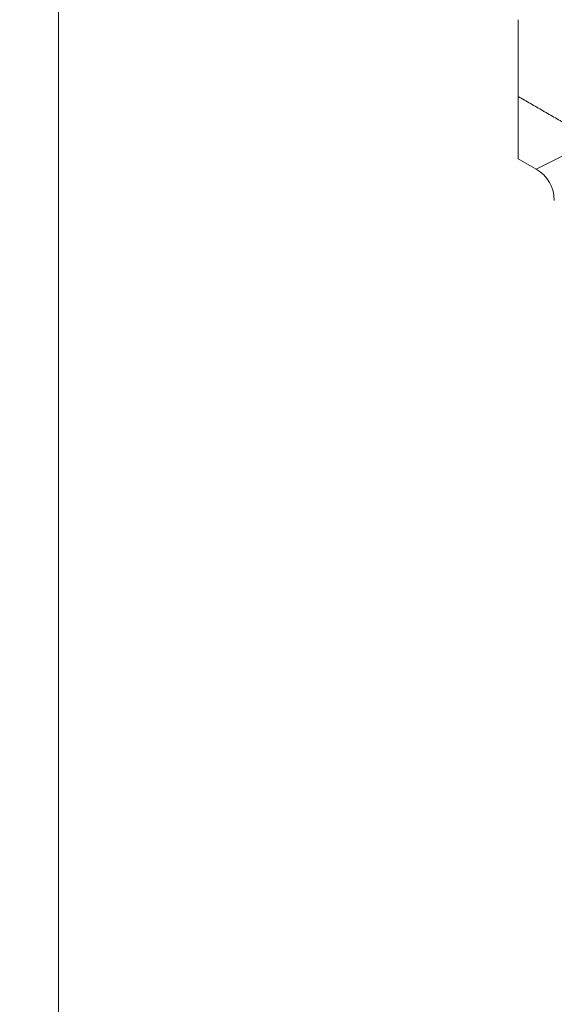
# Model space of a CAD drawing. Header units: millimetres. Extents: x 4 to 836, y 5 to 589.
# Tile 91 of 153: x 626.21 to 633.6, y 265.51 to 279.13. Entities that reach past the tile are written whole.
import ezdxf

# ---------------------------------------------------------------- set-up
doc = ezdxf.new("R2010")
doc.units = ezdxf.units.MM
doc.layers.add('1', color=7, linetype='Continuous', true_color=0xffffff)
doc.styles.add('ideas_simplex', font='simplex.shx')
doc.dimstyles.get("Standard").update_dxf_attribs({"dimtxt": 0.18, "dimasz": 0.18, "dimexe": 0.18, "dimexo": 0.0625, "dimgap": 0.09, "dimtad": 0, "dimtih": 1, "dimtoh": 1, "dimdec": 4, "dimzin": 0, "dimdsep": 46, "dimtxsty": 'Standard', "dimcen": 0.09, "dimadec": 0, "dimazin": 0, "dimtfac": 1, "dimtdec": 4, "dimtofl": 0, "dimtmove": 0, "dimatfit": 3, "dimfxl": 1, "dimtolj": 1, "dimtzin": 0, "dimarcsym": 0})

# ---------------------------------------------------------------- blocks, each defined once
blk = doc.blocks.new('_U8')
at = {"layer": '1', "color": 152, "lineweight": 13}
for p, q in [((693.603977, 317.597855), (616.177731, 317.597855)), ((666.128055, 256.097779), (616.177731, 256.097779))]:
    blk.add_line(p, q, dxfattribs=at)
at = {"layer": '1', "color": 27, "lineweight": 13}
blk.add_line((618.177731, 317.597855), (618.177731, 256.097779), dxfattribs=at)
at = {"layer": '1', "color": 87, "lineweight": 25}
for p, q in [((616.677731, 293.950317), (611.052731, 293.950317)), ((611.052731, 293.950317), (611.052731, 292.450317)), ((616.677731, 292.450317), (616.677731, 293.950317)), ((611.052731, 281.245317), (611.052731, 279.745317)), ((616.677731, 279.745317), (616.677731, 281.245317)), ((611.052731, 279.745317), (616.677731, 279.745317))]:
    blk.add_line(p, q, dxfattribs=at)
at = {"layer": '1', "color": 27, "lineweight": 18}
for points in [[(618.177731, 317.597855), (618.706712, 314.597857), (617.648751, 314.597853)], [(618.177731, 256.097779), (617.648751, 259.097777), (618.706712, 259.097781)]]:
    blk.add_solid(points, dxfattribs=at)
at = {"layer": '1', "color": 87, "linetype": 'Continuous', "lineweight": 25, "char_height": 3, "attachment_point": 7, "rotation": 90, "line_spacing_factor": 1.204819, "style": 'ideas_simplex'}
for s, insert in [('\\W1.2097;61,5', (609.211731, 281.192817)), ('\\W1.2097;2.42', (616.524231, 281.192817))]:
    blk.add_mtext(s, dxfattribs=dict(at, insert=insert))

msp = doc.modelspace()

# ---------------------------------------------------------------- linework, layer by layer
at = {"layer": '1', "color": 251, "linetype": 'Continuous', "lineweight": 18}
msp.add_line((626.748, 235.293), (626.748, 363.451), dxfattribs=at)
at = {"layer": '1', "color": 143, "linetype": 'Continuous', "lineweight": 18}
for p, q in [((633.104, 278.065), (633.104, 277.205)), ((633.104, 277.205), (633.355, 277.059))]:
    msp.add_line(p, q, dxfattribs=at)
at = {"layer": '1', "color": 143, "linetype": 'Continuous', "lineweight": 13}
msp.add_line((633.355, 277.059), (633.797, 277.28), dxfattribs=at)
at = {"layer": '1', "color": 143, "linetype": 'Continuous', "lineweight": 18}
msp.add_ellipse((633.102, 276.626), major_axis=(0.449, 0.225), ratio=0.995894, start_param=5.821086, end_param=6.863088, dxfattribs=at)
msp.add_open_spline([(633.104, 278.065), (633.104, 278.086), (633.104, 278.185), (633.104, 278.534), (633.104, 278.808), (633.104, 279.102), (633.104, 279.115), (633.104, 279.127)], degree=3, knots=[0, 0, 0, 0, 0.444489, 0.444489, 0.97588, 0.97588, 1, 1, 1, 1], dxfattribs=at)
at = {"layer": '1', "color": 143, "linetype": 'Continuous', "lineweight": 13}
msp.add_open_spline([(633.79, 277.67), (633.104, 278.065)], degree=1, dxfattribs=at)

# ---------------------------------------------------------------- dimensions: what is measured, and where the dimension line sits
at = {"layer": '1', "color": 87, "linetype": 'Continuous', "lineweight": 25}
dim = msp.add_linear_dim(base=(618.178, 317.598), p1=(671.272, 256.098), p2=(696.104, 317.598), angle=270, text='<>\\P[\\C87;\\H3.00;\\Fsimplex.shx;2.42\\Fsimplex.shx;\\H3.00;\\C87; ]', dimstyle='Standard', override={"dimtxt": 3, "dimasz": 3, "dimexe": 2, "dimexo": 2.5, "dimgap": 1.5, "dimtad": 1, "dimtih": 0, "dimtoh": 0, "dimdec": 2, "dimlfac": 1, "dimzin": 8, "dimdsep": 44, "dimlunit": 2, "dimtxsty": 'ideas_simplex', "dimsah": 1, "dimse1": 0, "dimse2": 0, "dimsd1": 0, "dimsd2": 0, "dimclrd": 27, "dimclre": 152, "dimclrt": 87, "dimtol": 0, "dimtm": -0.1, "dimtfac": 0.5, "dimtdec": 2, "dimtofl": 1, "dimtmove": 0, "dimtzin": 8, "dimlwd": 13, "dimlwe": 13}, dxfattribs=at)
dim.commit()
dim.dimension.update_dxf_attribs({"geometry": '_U8', "text_midpoint": (618.178, 286.848), "dimtype": 160})

doc.saveas('drawing.dxf')
